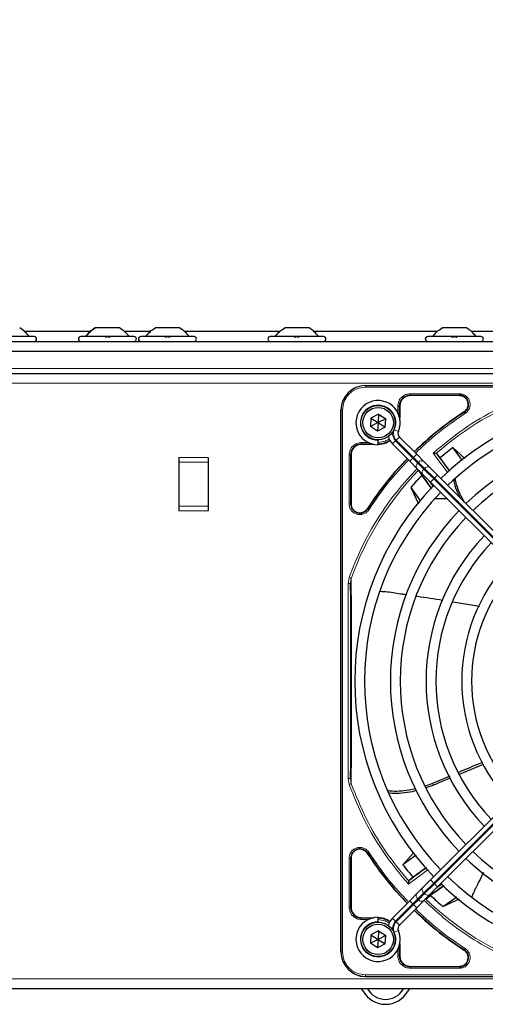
# Model space of a CAD drawing. Header units: millimetres. Extents: x 5 to 418, y 2 to 292.
# Tile 55 of 90: x 108 to 123, y 228 to 261. Entities that reach past the tile are written whole.
import ezdxf

# ---------------------------------------------------------------- set-up
doc = ezdxf.new("R2010")
doc.units = ezdxf.units.MM
doc.layers.add('SLD-0', color=7, linetype='Continuous')
doc.styles.add('SLDTEXTSTYLE0', font='TXT', dxfattribs={"width": 0.605})
doc.dimstyles.new('SLDDIMSTYLE0', dxfattribs={"dimtxt": 3.5, "dimasz": 3.302, "dimexe": 0, "dimexo": 0.0625, "dimgap": 0.875, "dimtad": 1, "dimdec": 1, "dimlfac": 6, "dimrnd": 1e-09, "dimzin": 12, "dimdsep": 46, "dimtxsty": 'SLDTEXTSTYLE0', "dimsah": 1, "dimcen": 0.09, "dimadec": 0, "dimazin": 3, "dimtfac": 1, "dimtofl": 0, "dimtmove": 0, "dimatfit": 3, "dimfxl": 1, "dimfrac": 2, "dimtolj": 1, "dimtzin": 12, "dimarcsym": 0})

# ---------------------------------------------------------------- blocks, each defined once
blk = doc.blocks.new('_D')
at = {"layer": 'SLD-0'}
for p, q in [((57.455, 248.17), (57.455, 271.307)), ((141.205, 248.17), (141.205, 271.307)), ((57.455, 270.307), (141.205, 270.307))]:
    blk.add_line(p, q, dxfattribs=at)
for points in [[(57.455, 270.307), (60.757, 269.799), (60.757, 270.815)], [(141.205, 270.307), (137.903, 270.815), (137.903, 269.799)]]:
    blk.add_solid(points, dxfattribs=at)
at = {"layer": 'SLD-0', "insert": (93.314, 274.819), "char_height": 3.5, "attachment_point": 1, "style": 'SLDTEXTSTYLE0'}
blk.add_mtext('502,5', dxfattribs=at)

msp = doc.modelspace()

# ---------------------------------------------------------------- linework, layer by layer
at = {"color": 7, "linetype": 'Continuous', "lineweight": 25}
for p, q in [((110.9922, 250.5154), (110.1672, 250.5154)), ((113.0255, 250.5154), (112.2005, 250.5154)), ((117.4089, 250.5154), (116.5839, 250.5154)), ((122.7422, 250.5154), (121.9172, 250.5154)), ((108.0964, 250.2237), (106.2964, 250.2237)), ((109.9935, 250.3904), (107.7826, 250.3904)), ((111.4797, 250.2237), (109.6797, 250.2237)), ((112.0268, 250.3904), (111.1659, 250.3904)), ((113.513, 250.2237), (111.713, 250.2237)), ((116.4101, 250.3904), (113.1992, 250.3904)), ((117.8964, 250.2237), (116.0964, 250.2237)), ((121.7435, 250.3904), (117.5826, 250.3904)), ((123.2297, 250.2237), (121.4297, 250.2237)), ((132.4935, 250.3904), (122.9159, 250.3904)), ((58.4964, 250.0571), (140.163, 250.0571)), ((58.913, 249.7237), (139.7464, 249.7237)), ((59.663, 248.9737), (138.9964, 248.9737)), ((119.3214, 248.5654), (137.6714, 248.5654)), ((122.4984, 248.2229), (120.838, 248.2229)), ((120.4805, 247.8654), (120.4805, 247.4605)), ((118.488, 229.3821), (118.488, 247.7321)), ((119.5042, 247.4642), (119.4892, 247.1759)), ((119.7613, 247.5953), (119.5042, 247.4642)), ((119.5042, 247.4642), (119.7464, 247.3071)), ((119.7613, 247.5953), (119.7464, 247.3071)), ((119.7613, 247.5953), (120.0035, 247.4382)), ((119.7464, 247.3071), (119.4892, 247.1759)), ((119.7314, 247.0188), (119.4892, 247.1759)), ((119.7464, 247.3071), (119.7314, 247.0188)), ((119.9885, 247.15), (119.7314, 247.0188)), ((120.0035, 247.4382), (119.7464, 247.3071)), ((119.7464, 247.3071), (119.9885, 247.15)), ((119.9885, 247.15), (120.0035, 247.4382)), ((121.0532, 246.2359), (120.468, 246.8211)), ((119.5929, 246.5729), (119.188, 246.5729)), ((119.7464, 246.7237), (119.7464, 246.7071)), ((119.7464, 246.5571), (119.7464, 246.7071)), ((120.2323, 246.5854), (120.8175, 246.0002)), ((122.2741, 246.4703), (121.8508, 246.1183)), ((122.6883, 246.0896), (122.2741, 246.4703)), ((122.6022, 246.0225), (122.2741, 246.4703)), ((112.9964, 246.1237), (112.9964, 245.9737)), ((113.9964, 246.1237), (113.9964, 245.9737)), ((118.8305, 246.2154), (118.8305, 244.555)), ((121.2949, 245.9942), (121.0532, 246.2359)), ((121.732, 246.2617), (121.7177, 246.2684)), ((121.8508, 246.1183), (121.732, 246.2617)), ((122.1792, 245.6681), (121.8508, 246.1183)), ((112.9964, 245.9737), (112.9964, 244.4737)), ((113.9964, 245.9737), (113.9964, 244.4737)), ((120.8175, 246.0002), (121.0592, 245.7585)), ((121.5003, 245.7888), (121.2949, 245.9942)), ((121.7586, 245.5305), (121.5003, 245.7888)), ((121.0592, 245.7585), (121.2646, 245.5531)), ((121.1239, 245.682), (121.2323, 245.5263)), ((121.5618, 245.0675), (121.2323, 245.5263)), ((121.2646, 245.5531), (121.5229, 245.2948)), ((127.4106, 239.8785), (121.7586, 245.5305)), ((120.8555, 245.1109), (121.1139, 244.5548)), ((120.8555, 245.1109), (121.1861, 244.6426)), ((121.5229, 245.2948), (127.1749, 239.6428)), ((112.9964, 244.4737), (112.9964, 244.3237)), ((113.9964, 244.4737), (113.9964, 244.3237)), ((122.094, 244.7237), (121.6578, 244.7237)), ((122.2876, 241.2409), (123.1802, 241.0871)), ((127.1749, 237.4713), (121.5229, 231.8193)), ((121.7586, 231.5836), (127.4106, 237.2356)), ((122.5024, 235.403), (123.3166, 235.7402)), ((122.1721, 235.3345), (121.5888, 235.0869)), ((121.5888, 235.0869), (121.3438, 235.0006)), ((121.3754, 234.9463), (121.608, 235.0294)), ((118.8305, 232.5591), (118.8305, 230.8987)), ((120.9609, 232.7458), (120.5831, 232.3348)), ((121.0309, 232.6629), (120.5831, 232.3348)), ((121.3853, 232.2399), (120.9351, 231.9115)), ((120.7917, 231.7927), (120.785, 231.7784)), ((120.9351, 231.9115), (120.7917, 231.7927)), ((121.5229, 231.8193), (121.2646, 231.561)), ((121.2646, 231.561), (121.0592, 231.3556)), ((121.5003, 231.3253), (121.7586, 231.5836)), ((121.9859, 231.6225), (121.5271, 231.293)), ((120.8175, 231.1139), (120.2323, 230.5287)), ((121.0592, 231.3556), (120.8175, 231.1139)), ((121.0532, 230.8782), (121.2949, 231.1199)), ((121.2949, 231.1199), (121.5003, 231.3253)), ((121.3714, 231.1846), (121.5271, 231.293)), ((121.9425, 230.9162), (122.4108, 231.2468)), ((121.9425, 230.9162), (122.4986, 231.1746)), ((120.468, 230.293), (121.0532, 230.8782)), ((119.188, 230.5412), (119.5929, 230.5412)), ((119.7464, 230.4071), (119.7464, 230.5571)), ((119.7464, 230.4071), (119.7464, 230.3904)), ((119.5042, 229.9642), (119.4892, 229.6759)), ((119.7464, 229.8071), (119.4892, 229.6759)), ((119.7613, 230.0953), (119.5042, 229.9642)), ((119.5042, 229.9642), (119.7464, 229.8071)), ((119.7464, 229.8071), (119.7314, 229.5188)), ((119.7613, 230.0953), (119.7464, 229.8071)), ((120.0035, 229.9382), (119.7464, 229.8071)), ((119.7464, 229.8071), (119.9885, 229.65)), ((119.7613, 230.0953), (120.0035, 229.9382)), ((119.9885, 229.65), (120.0035, 229.9382)), ((119.7314, 229.5188), (119.4892, 229.6759)), ((119.9885, 229.65), (119.7314, 229.5188)), ((120.4805, 229.6536), (120.4805, 229.2487)), ((120.838, 228.8912), (122.4984, 228.8912)), ((119.3214, 228.5487), (137.6714, 228.5487)), ((59.663, 228.1404), (138.9964, 228.1404))]:
    msp.add_line(p, q, dxfattribs=at)
at = {"color": 7, "linetype": 'Continuous', "lineweight": 18}
for p, q in [((139.0797, 249.1404), (59.5797, 249.1404)), ((59.663, 248.6404), (138.9964, 248.6404)), ((119.3214, 248.56), (119.3214, 248.5654)), ((137.6714, 248.56), (119.3214, 248.56)), ((119.3214, 248.5102), (119.3214, 248.56)), ((137.6714, 248.5102), (119.3214, 248.5102)), ((120.838, 248.2379), (122.4984, 248.2379)), ((120.838, 248.2229), (120.838, 248.2379)), ((120.8381, 248.2878), (122.4983, 248.2878)), ((122.4984, 248.2229), (122.4984, 248.2379)), ((120.4156, 247.6456), (120.4156, 247.8653)), ((120.4655, 247.5199), (120.4655, 247.8654)), ((120.4805, 247.8654), (120.4655, 247.8654)), ((118.488, 247.7321), (118.4934, 247.7321)), ((118.4934, 247.7321), (118.4934, 229.3821)), ((118.5432, 247.7321), (118.4934, 247.7321)), ((118.5432, 247.7321), (118.5432, 229.3821)), ((122.6678, 247.6591), (122.6597, 247.6718)), ((120.2959, 247.0661), (120.4332, 247.0059)), ((120.3619, 246.715), (120.468, 246.8211)), ((119.188, 246.5879), (119.5335, 246.5879)), ((119.188, 246.5729), (119.188, 246.5879)), ((119.1881, 246.6378), (119.4078, 246.6378)), ((120.2323, 246.5854), (120.3384, 246.6915)), ((120.9236, 246.1062), (120.3384, 246.6915)), ((120.3619, 246.715), (120.9472, 246.1298)), ((113.9964, 246.1237), (112.9964, 246.1237)), ((118.7656, 244.5551), (118.7656, 246.2153)), ((118.8155, 244.555), (118.8155, 246.2154)), ((118.8305, 246.2154), (118.8155, 246.2154)), ((120.9472, 246.1298), (120.9236, 246.1062)), ((120.9472, 246.1298), (121.0532, 246.2359)), ((120.9472, 246.1298), (121.1138, 245.9631)), ((122.1113, 245.6071), (121.6138, 246.2781)), ((113.9964, 245.9737), (112.9964, 245.9737)), ((120.8175, 246.0002), (120.9236, 246.1062)), ((121.0903, 245.9396), (120.9236, 246.1062)), ((121.0903, 245.9396), (121.1138, 245.9631)), ((121.2957, 245.7342), (121.0903, 245.9396)), ((121.1138, 245.9631), (121.3192, 245.7578)), ((121.3192, 245.7578), (121.2957, 245.7342)), ((121.629, 245.4009), (121.2957, 245.7342)), ((121.3192, 245.7578), (121.6526, 245.4244)), ((121.6526, 245.4244), (121.7586, 245.5305)), ((121.4674, 245.3503), (121.6255, 245.1347)), ((121.5229, 245.2948), (121.629, 245.4009)), ((121.629, 245.4009), (121.6526, 245.4244)), ((127.2809, 239.7489), (121.629, 245.4009)), ((121.6526, 245.4244), (127.3045, 239.7725)), ((113.9964, 244.4737), (112.9964, 244.4737)), ((118.8155, 244.555), (118.8305, 244.555)), ((112.9964, 244.3237), (113.9964, 244.3237)), ((119.3817, 244.3937), (119.3943, 244.3856)), ((118.7311, 241.8581), (118.7643, 242.0601)), ((118.7311, 235.256), (118.7311, 241.8581)), ((118.8144, 241.8581), (118.836, 242.0344)), ((118.8145, 235.256), (118.8145, 241.8581)), ((121.629, 231.7133), (127.2809, 237.3652)), ((127.3045, 237.3416), (121.6526, 231.6897)), ((118.7643, 235.0539), (118.7311, 235.256)), ((118.836, 235.0796), (118.8144, 235.256)), ((121.5888, 235.0869), (121.608, 235.0294)), ((118.7656, 230.8988), (118.7656, 232.559)), ((118.8155, 230.8987), (118.8155, 232.5591)), ((118.8305, 232.5591), (118.8155, 232.5591)), ((119.3943, 232.7285), (119.3817, 232.7204)), ((121.4463, 232.172), (120.7753, 231.6745)), ((121.5229, 231.8193), (121.629, 231.7133)), ((121.2957, 231.3799), (121.629, 231.7133)), ((121.6526, 231.6897), (121.3192, 231.3564)), ((121.6526, 231.6897), (121.629, 231.7133)), ((121.6526, 231.6897), (121.7586, 231.5836)), ((121.7031, 231.5281), (121.9188, 231.6862)), ((120.8175, 231.1139), (120.9236, 231.0079)), ((120.9236, 231.0079), (121.0903, 231.1745)), ((121.1138, 231.151), (120.9472, 230.9843)), ((121.0903, 231.1745), (121.2957, 231.3799)), ((121.1138, 231.151), (121.0903, 231.1745)), ((121.3192, 231.3564), (121.1138, 231.151)), ((121.2957, 231.3799), (121.3192, 231.3564)), ((118.8305, 230.8987), (118.8155, 230.8987)), ((120.3384, 230.4226), (120.9236, 231.0079)), ((120.9472, 230.9843), (120.3619, 230.3991)), ((120.9236, 231.0079), (120.9472, 230.9843)), ((120.9472, 230.9843), (121.0532, 230.8782)), ((119.188, 230.5412), (119.188, 230.5262)), ((119.5335, 230.5262), (119.188, 230.5262)), ((119.4078, 230.4763), (119.1881, 230.4763)), ((120.2323, 230.5287), (120.3384, 230.4226)), ((120.2959, 230.048), (120.4332, 230.1082)), ((120.3619, 230.3991), (120.468, 230.293)), ((120.4156, 229.2488), (120.4156, 229.4984)), ((120.4655, 229.2487), (120.4655, 229.5942)), ((122.6597, 229.4424), (122.6678, 229.455)), ((118.4934, 229.3821), (118.488, 229.3821)), ((118.5432, 229.3821), (118.4934, 229.3821)), ((120.4655, 229.2487), (120.4805, 229.2487)), ((120.838, 228.8912), (120.838, 228.8762)), ((122.4984, 228.8762), (120.838, 228.8762)), ((122.4983, 228.8263), (120.8381, 228.8263)), ((122.4984, 228.8912), (122.4984, 228.8762)), ((59.663, 228.4737), (138.9964, 228.4737)), ((119.3214, 228.6039), (137.6714, 228.6039)), ((119.3214, 228.6039), (119.3214, 228.5541)), ((119.3214, 228.5541), (137.6714, 228.5541)), ((119.3214, 228.5541), (119.3214, 228.5487))]:
    msp.add_line(p, q, dxfattribs=at)
at = {"color": 7, "linetype": 'Continuous', "lineweight": 25}
for centre, radius in [((119.7464, 247.3071), 0.5833), ((119.7464, 247.3071), 0.5167), ((119.7464, 229.8071), 0.5833), ((119.7464, 229.8071), 0.5167)]:
    msp.add_circle(centre, radius, dxfattribs=at)
for centre, radius, start, end in [((108.0964, 250.1404), 0.0833, 270, 90), ((109.6797, 250.1404), 0.0833, 90, 270), ((111.4797, 250.1404), 0.0833, 270, 90), ((111.713, 250.1404), 0.0833, 90, 270), ((113.513, 250.1404), 0.0833, 270, 90), ((116.0964, 250.1404), 0.0833, 90, 270), ((117.8964, 250.1404), 0.0833, 270, 90), ((121.4297, 250.1404), 0.0833, 90, 270), ((123.2297, 250.1404), 0.0833, 270, 90), ((119.3214, 247.7321), 0.8333, 90, 180), ((120.838, 247.8654), 0.3725, 90, 180), ((122.4984, 247.9237), 0.3142, 302.63367, 90), ((119.7464, 247.3071), 0.75, 336.32369, 270), ((128.4964, 238.5571), 9.5417, 46.00085, 133.99915), ((128.4964, 238.5571), 10.8083, 122.63367, 134.11645), ((128.4964, 238.5571), 9.2083, 90, 133.96292), ((120.5859, 246.9389), 0.5, 191.42049, 225), ((120.5859, 246.9389), 0.1667, 156.32369, 225), ((128.4964, 238.5571), 8.3333, 46.14599, 133.85401), ((119.188, 246.2154), 0.3725, 90, 180), ((119.738, 247.3154), 0.7275, 270, 303.67329), ((128.4964, 238.5571), 8, 90, 133.80625), ((108.5383, 236.0628), 16.676, 35.2521, 37.70462), ((128.4964, 238.5571), 10.8083, 135.88355, 147.36633), ((128.4964, 238.5571), 10.0666, 136.18656, 139.37912), ((108.5383, 236.0628), 15.8406, 34.77699, 37.39093), ((128.4964, 238.5571), 9.5417, 136.00085, 223.99915), ((128.4964, 238.5571), 9.2083, 136.03708, 223.96292), ((119.1297, 244.555), 0.3142, 180, 327.36633), ((128.4964, 238.5571), 8.3333, 136.14599, 223.85401), ((128.4964, 238.5571), 8, 136.19375, 223.80625), ((128.4964, 238.5571), 7.125, 136.34037, 223.65963), ((128.4964, 238.5571), 6.7917, 136.40617, 223.59383), ((128.4964, 238.5571), 5.9167, 136.63975, 223.38582), ((128.4964, 238.5571), 5.5833, 136.71058, 223.28942), ((119.1297, 232.5591), 0.3142, 32.63367, 180), ((128.4964, 238.5571), 8, 226.19375, 313.80625), ((128.4964, 238.5571), 10.8083, 212.63367, 224.11645), ((128.4964, 238.5571), 8.3333, 226.14599, 270), ((128.4964, 238.5571), 10.0666, 218.17818, 221.31225), ((130.9906, 218.599), 16.676, 125.2521, 127.70462), ((128.4964, 238.5571), 9.2083, 226.03708, 313.96292), ((130.9906, 218.599), 15.8406, 124.77699, 127.39093), ((128.4964, 238.5571), 9.5417, 226.00085, 270), ((128.4964, 238.5571), 10.0666, 226.18656, 229.37912), ((119.188, 230.8987), 0.3725, 180, 270), ((128.4964, 238.5571), 10.8083, 225.88355, 237.36633), ((119.7464, 229.8071), 0.75, 90, 23.67631), ((119.738, 229.7987), 0.7275, 56.32672, 90), ((120.5859, 230.1752), 0.5, 135, 168.57951), ((120.5859, 230.1752), 0.1667, 135, 203.67631), ((122.4984, 229.1904), 0.3142, 270, 57.36633), ((119.3214, 229.3821), 0.8333, 180, 270), ((120.838, 229.2487), 0.3725, 180, 270), ((119.0964, 227.9737), 0.1667, 28.69866, 90), ((119.0964, 227.9737), 0.3333, 28.69866, 30), ((119.9964, 228.4664), 0.6927, 208.69866, 331.30134), ((120.8964, 227.9737), 0.3333, 150, 151.30134), ((120.8964, 227.9737), 0.1667, 90, 151.30134), ((119.9964, 228.4664), 0.8594, 208.69866, 331.30134)]:
    msp.add_arc(centre, radius, start, end, dxfattribs=at)
at = {"color": 7, "linetype": 'Continuous', "lineweight": 18}
for centre, radius, start, end in [((119.3214, 247.7321), 0.828, 90, 180), ((128.4964, 238.5571), 10.2672, 109.79676, 131.31692), ((119.7464, 247.3071), 0.6, 336.32369, 270), ((120.5859, 246.9389), 0.35, 170.36291, 225), ((120.5859, 246.9389), 0.3167, 156.32369, 225), ((121.1708, 245.8326), 0.1339, 126.95053, 213.57825), ((121.2209, 245.8826), 0.1339, 56.42175, 143.04947), ((121.4262, 245.6773), 0.1339, 56.42175, 143.04947), ((128.4964, 238.5571), 10.2672, 135.92524, 160.20345), ((121.3761, 245.6272), 0.1339, 126.95053, 213.57825), ((121.3761, 231.4869), 0.1339, 146.42175, 233.04947), ((121.1708, 231.2816), 0.1339, 146.42175, 233.04947), ((121.2209, 231.2315), 0.1339, 216.95053, 303.57825), ((121.4262, 231.4368), 0.1339, 216.95053, 303.57825), ((128.4964, 238.5571), 10.2672, 225.92524, 250.30502), ((119.7464, 229.8071), 0.6, 90, 23.67631), ((120.5859, 230.1752), 0.35, 135, 189.63708), ((120.5859, 230.1752), 0.3167, 135, 203.67631), ((119.3214, 229.3821), 0.828, 180, 270)]:
    msp.add_arc(centre, radius, start, end, dxfattribs=at)
at = {"color": 7, "linetype": 'Continuous', "lineweight": 25}
for points in [[(107.9297, 250.2237), (107.8846, 250.2815), (107.7943, 250.3971), (107.6707, 250.476), (107.6089, 250.5154)], [(109.8464, 250.2237), (109.8915, 250.2815), (109.9817, 250.3971), (110.1054, 250.476), (110.1672, 250.5154)], [(111.313, 250.2237), (111.2679, 250.2815), (111.1777, 250.3971), (111.054, 250.476), (110.9922, 250.5154)], [(111.8797, 250.2237), (111.9248, 250.2815), (112.015, 250.3971), (112.1387, 250.476), (112.2005, 250.5154)], [(113.3464, 250.2237), (113.3012, 250.2815), (113.211, 250.3971), (113.0874, 250.476), (113.0255, 250.5154)], [(116.263, 250.2237), (116.3081, 250.2815), (116.3984, 250.3971), (116.522, 250.476), (116.5839, 250.5154)], [(117.7297, 250.2237), (117.6846, 250.2815), (117.5943, 250.3971), (117.4707, 250.476), (117.4089, 250.5154)], [(121.5964, 250.2237), (121.6415, 250.2815), (121.7317, 250.3971), (121.8554, 250.476), (121.9172, 250.5154)], [(123.063, 250.2237), (123.0179, 250.2815), (122.9277, 250.3971), (122.804, 250.476), (122.7422, 250.5154)], [(120.838, 248.2229), (120.7912, 248.2175), (120.6975, 248.2068), (120.5793, 248.1241), (120.4966, 248.0059), (120.4859, 247.9122), (120.4805, 247.8654)], [(122.7976, 247.9237), (122.7931, 247.9629), (122.7841, 248.0413), (122.7149, 248.1402), (122.616, 248.2094), (122.5376, 248.2184), (122.4984, 248.2229)], [(122.6597, 247.6718), (122.6798, 247.6867), (122.7199, 247.7167), (122.7633, 247.7788), (122.7922, 247.8488), (122.7958, 247.8987), (122.7976, 247.9237)], [(119.188, 246.5729), (119.1412, 246.5675), (119.0475, 246.5568), (118.9293, 246.4741), (118.8466, 246.3559), (118.8359, 246.2622), (118.8305, 246.2154)], [(118.8305, 244.555), (118.8335, 244.523), (118.8395, 244.4589), (118.8865, 244.3725), (118.9561, 244.3049), (119.0442, 244.2629), (119.1409, 244.2508), (119.2361, 244.2702), (119.3222, 244.3176), (119.3618, 244.3683), (119.3817, 244.3937)], [(119.3817, 232.7204), (119.3618, 232.7458), (119.3222, 232.7966), (119.2361, 232.8439), (119.1409, 232.8633), (119.0442, 232.8512), (118.9561, 232.8092), (118.8865, 232.7416), (118.8395, 232.6552), (118.8335, 232.5911), (118.8305, 232.5591)], [(118.8305, 230.8987), (118.8359, 230.8519), (118.8466, 230.7582), (118.9293, 230.64), (119.0475, 230.5573), (119.1412, 230.5466), (119.188, 230.5412)], [(122.7976, 229.1904), (122.7958, 229.2154), (122.7922, 229.2653), (122.7633, 229.3353), (122.7199, 229.3974), (122.6798, 229.4274), (122.6597, 229.4424)], [(120.4805, 229.2487), (120.4859, 229.2019), (120.4966, 229.1082), (120.5793, 228.99), (120.6975, 228.9073), (120.7912, 228.8966), (120.838, 228.8912)], [(122.4984, 228.8912), (122.5376, 228.8957), (122.616, 228.9047), (122.7149, 228.9739), (122.7841, 229.0728), (122.7931, 229.1512), (122.7976, 229.1904)]]:
    msp.add_open_spline(points, degree=3, dxfattribs=at)
for points, knots in [([(110.1672, 250.5154), (110.1054, 250.476), (109.9817, 250.3971), (109.8915, 250.2815), (109.8464, 250.2237)], [0, 0, 0, 0, 0.5, 1, 1, 1, 1]), ([(111.313, 250.2237), (111.2679, 250.2815), (111.1777, 250.3971), (111.054, 250.476), (110.9922, 250.5154)], [0, 0, 0, 0, 0.5, 1, 1, 1, 1]), ([(110.5067, 250.1952), (110.5092, 250.1991), (110.5142, 250.2069), (110.5308, 250.2161), (110.5532, 250.2222), (110.5795, 250.2245), (110.6059, 250.2223), (110.6284, 250.2162), (110.6451, 250.2069), (110.6502, 250.1991), (110.6527, 250.1952)], [0, 0, 0, 0, 0.1252217, 0.2494831, 0.3743256, 0.4990628, 0.6238964, 0.749388, 0.8744406, 1, 1, 1, 1]), ([(112.54, 250.1952), (112.5425, 250.1991), (112.5475, 250.2069), (112.5642, 250.2161), (112.5865, 250.2222), (112.6128, 250.2245), (112.6392, 250.2223), (112.6617, 250.2162), (112.6785, 250.2069), (112.6835, 250.1991), (112.686, 250.1952)], [0, 0, 0, 0, 0.1252217, 0.2494831, 0.3743256, 0.4990628, 0.6238964, 0.749388, 0.8744406, 1, 1, 1, 1]), ([(116.9234, 250.1952), (116.9259, 250.1991), (116.9309, 250.2069), (116.9475, 250.2161), (116.9698, 250.2222), (116.9962, 250.2245), (117.0226, 250.2223), (117.0451, 250.2162), (117.0618, 250.2069), (117.0668, 250.1991), (117.0693, 250.1952)], [0, 0, 0, 0, 0.1252217, 0.2494831, 0.3743256, 0.4990628, 0.6238964, 0.749388, 0.8744406, 1, 1, 1, 1]), ([(122.2567, 250.1952), (122.2592, 250.1991), (122.2642, 250.2069), (122.2808, 250.2161), (122.3032, 250.2222), (122.3295, 250.2245), (122.3559, 250.2223), (122.3784, 250.2162), (122.3951, 250.2069), (122.4002, 250.1991), (122.4027, 250.1952)], [0, 0, 0, 0, 0.1252217, 0.2494831, 0.3743256, 0.4990628, 0.6238964, 0.749388, 0.8744406, 1, 1, 1, 1]), ([(122.6597, 247.6718), (122.3367, 247.4533), (121.7369, 247.0477), (121.2103, 246.551), (120.9673, 246.3218)], [0, 0, 0, 0, 0.53849412, 1, 1, 1, 1]), ([(119.738, 246.5729), (119.8375, 246.5803), (119.9886, 246.5915), (120.1069, 246.6821), (120.1474, 246.7131)], [0, 0, 0, 0, 0.65792009, 1, 1, 1, 1]), ([(121.6138, 246.2781), (121.6272, 246.2768), (121.6497, 246.2746), (121.6795, 246.2722), (121.7022, 246.2699), (121.7128, 246.2689), (121.7177, 246.2684)], [0, 0, 0, 0, 0.3361266, 0.5608644, 0.7960602, 1, 1, 1, 1]), ([(120.7316, 246.0861), (120.5024, 245.8431), (120.0057, 245.3165), (119.6001, 244.7167), (119.3817, 244.3937)], [0, 0, 0, 0, 0.46150588, 1, 1, 1, 1]), ([(122.3103, 245.3552), (122.314, 245.3253), (122.3313, 245.1869), (122.4116, 244.9867), (122.4949, 244.8228), (122.5244, 244.7647)], [0, 0, 0, 0, 0.15064955, 0.69924011, 1, 1, 1, 1]), ([(122.673, 244.6161), (122.6484, 244.6566), (122.5651, 244.794), (122.461, 245.0403), (122.3795, 245.2664), (122.3648, 245.3893), (122.3626, 245.408)], [0, 0, 0, 0, 0.1608303, 0.546469, 0.9312223, 1, 1, 1, 1]), ([(118.8145, 235.256), (118.8169, 235.4496), (118.8216, 235.8162), (118.8273, 236.3786), (118.8313, 236.8763), (118.834, 237.3349), (118.8365, 237.9091), (118.8376, 238.5677), (118.8362, 239.255), (118.834, 239.8085), (118.8301, 240.4122), (118.8239, 241.1091), (118.8177, 241.5971), (118.8145, 241.8581)], [0, 0, 0, 0, 0.0997395, 0.1888341, 0.2689825, 0.3274726, 0.3897121, 0.5145235, 0.5996364, 0.6761984, 0.7501396, 0.8664184, 1, 1, 1, 1]), ([(119.8297, 241.5977), (119.9076, 241.5924), (120.1571, 241.5753), (120.444, 241.5232), (120.6549, 241.4923), (120.6958, 241.4863)], [0, 0, 0, 0, 0.2677132, 0.8581232, 1, 1, 1, 1]), ([(121.055, 241.4329), (121.0646, 241.4315), (121.3583, 241.3878), (121.6515, 241.3411), (121.9352, 241.2959)], [0, 0, 0, 0, 0.0325434, 1, 1, 1, 1]), ([(123.281, 235.7979), (123.0513, 235.7039), (122.7797, 235.5928), (122.5097, 235.4779), (122.4681, 235.4602)], [0, 0, 0, 0, 0.845838, 1, 1, 1, 1]), ([(121.608, 235.0294), (121.7298, 235.0812), (121.9265, 235.1649), (122.1242, 235.2464), (122.1995, 235.2775)], [0, 0, 0, 0, 0.6190746, 1, 1, 1, 1]), ([(121.0188, 234.9096), (120.9445, 234.8918), (120.76, 234.8475), (120.4655, 234.8197), (120.2208, 234.8131), (120.0949, 234.8383), (120.0718, 234.8429)], [0, 0, 0, 0, 0.2326727, 0.5781017, 0.9227396, 1, 1, 1, 1]), ([(120.1075, 234.7766), (120.1411, 234.77), (120.2821, 234.7423), (120.555, 234.7653), (120.8346, 234.7988), (120.9975, 234.8406), (121.0426, 234.8522)], [0, 0, 0, 0, 0.1160313, 0.4865394, 0.8577783, 1, 1, 1, 1]), ([(119.3817, 232.7204), (119.6001, 232.3974), (120.0057, 231.7976), (120.5024, 231.271), (120.7316, 231.028)], [0, 0, 0, 0, 0.5384941, 1, 1, 1, 1]), ([(120.785, 231.7784), (120.7845, 231.7735), (120.7835, 231.7629), (120.7815, 231.7401), (120.7784, 231.7103), (120.7765, 231.6878), (120.7753, 231.6745)], [0, 0, 0, 0, 0.2042629, 0.4391303, 0.6662593, 1, 1, 1, 1]), ([(123.3134, 232.0689), (123.2632, 231.9662), (123.1517, 231.7376), (123.0056, 231.4716), (122.9377, 231.2954), (122.9203, 231.2502)], [0, 0, 0, 0, 0.3774916, 0.8401793, 1, 1, 1, 1]), ([(120.9673, 230.7923), (121.2103, 230.5631), (121.7369, 230.0664), (122.3367, 229.6608), (122.6597, 229.4424)], [0, 0, 0, 0, 0.4615059, 1, 1, 1, 1]), ([(120.1476, 230.4008), (120.1071, 230.4319), (119.9887, 230.5225), (119.8375, 230.5338), (119.738, 230.5412)], [0, 0, 0, 0, 0.34246713, 1, 1, 1, 1])]:
    msp.add_open_spline(points, degree=3, knots=knots, dxfattribs=at)
at = {"color": 7, "linetype": 'Continuous', "lineweight": 18}
for points, knots in [([(119.3214, 248.5102), (119.2235, 248.4998), (119.0729, 248.4839), (118.8917, 248.3868), (118.767, 248.2864), (118.6666, 248.1617), (118.5696, 247.9805), (118.5536, 247.8299), (118.5432, 247.7321)], [0, 0, 0, 0, 0.23945684, 0.36836066, 0.5, 0.63163934, 0.76054316, 1, 1, 1, 1]), ([(120.4156, 247.8653), (120.4219, 247.9206), (120.4346, 248.0314), (120.5323, 248.1711), (120.6719, 248.2688), (120.7827, 248.2815), (120.8381, 248.2878)], [0, 0, 0, 0, 0.2499998, 0.4999995, 0.7499998, 1, 1, 1, 1]), ([(120.8381, 248.2878), (120.838, 248.2815), (120.838, 248.2688), (120.838, 248.2527), (120.838, 248.241), (120.838, 248.2389), (120.838, 248.2379)], [0, 0, 0, 0, 0.2499974, 0.4999983, 0.7499991, 1, 1, 1, 1]), ([(121.6138, 246.2781), (121.9528, 246.5578), (122.6313, 247.1177), (123.7701, 247.7954), (124.5858, 248.1246), (124.9934, 248.2891)], [0, 0, 0, 0, 0.3332143, 0.6667754, 1, 1, 1, 1]), ([(122.4983, 248.2878), (122.5363, 248.2844), (122.6143, 248.2772), (122.7207, 248.22), (122.8034, 248.134), (122.8535, 248.0277), (122.8687, 247.9111), (122.8454, 247.7941), (122.7867, 247.6885), (122.7248, 247.6405), (122.6947, 247.6171)], [0, 0, 0, 0, 0.1217125, 0.2499998, 0.3782872, 0.4999997, 0.6217122, 0.7499998, 0.8782874, 1, 1, 1, 1]), ([(122.6947, 247.6171), (122.3745, 247.4006), (121.7786, 246.9977), (121.2554, 246.5042), (121.0133, 246.2759)], [0, 0, 0, 0, 0.5371744, 1, 1, 1, 1]), ([(122.6947, 247.6171), (122.6913, 247.6224), (122.6844, 247.6331), (122.6757, 247.6467), (122.6694, 247.6565), (122.6683, 247.6583), (122.6678, 247.6591)], [0, 0, 0, 0, 0.24999109, 0.49999406, 0.74999703, 1, 1, 1, 1]), ([(118.7656, 246.2153), (118.7719, 246.2707), (118.7846, 246.3814), (118.8823, 246.5211), (119.022, 246.6188), (119.1327, 246.6315), (119.1881, 246.6378)], [0, 0, 0, 0, 0.2499997, 0.4999995, 0.7499997, 1, 1, 1, 1]), ([(119.7381, 246.6378), (119.8225, 246.6478), (119.9524, 246.6632), (120.0779, 246.7226), (120.1172, 246.7551), (120.1214, 246.7585)], [0, 0, 0, 0, 0.6241676, 0.9601677, 1, 1, 1, 1]), ([(120.7775, 246.0402), (120.5492, 245.798), (120.0557, 245.2749), (119.6528, 244.6789), (119.4364, 244.3587)], [0, 0, 0, 0, 0.4628256, 1, 1, 1, 1]), ([(121.0732, 245.7541), (120.8393, 245.501), (120.3515, 244.9733), (119.7274, 244.0747), (119.1749, 243.0993), (118.9009, 242.4058), (118.7643, 242.0601)], [0, 0, 0, 0, 0.2353986, 0.4907622, 0.7461259, 1, 1, 1, 1]), ([(119.4364, 244.3587), (119.413, 244.3286), (119.3649, 244.2668), (119.2593, 244.2081), (119.1423, 244.1848), (119.0257, 244.1999), (118.9194, 244.25), (118.8334, 244.3327), (118.7762, 244.4391), (118.769, 244.5171), (118.7656, 244.5551)], [0, 0, 0, 0, 0.1217126, 0.25, 0.3782874, 0.5, 0.6217126, 0.75, 0.8782874, 1, 1, 1, 1]), ([(118.8155, 244.555), (118.8145, 244.555), (118.8124, 244.5551), (118.8007, 244.5551), (118.7846, 244.5551), (118.7719, 244.5551), (118.7656, 244.5551)], [0, 0, 0, 0, 0.250002, 0.500004, 0.750006, 1, 1, 1, 1]), ([(119.4364, 244.3587), (119.431, 244.3622), (119.4203, 244.369), (119.4067, 244.3777), (119.3969, 244.384), (119.3951, 244.3851), (119.3943, 244.3856)], [0, 0, 0, 0, 0.25000001, 0.50000001, 0.75000001, 1, 1, 1, 1]), ([(118.836, 235.0796), (118.8378, 235.295), (118.8412, 235.696), (118.8451, 236.3029), (118.8492, 236.9547), (118.8501, 237.7173), (118.8524, 238.5154), (118.8507, 239.2165), (118.8497, 239.7819), (118.8481, 240.3214), (118.8449, 240.8667), (118.8408, 241.4478), (118.8376, 241.8308), (118.836, 242.0344)], [0, 0, 0, 0, 0.1054719, 0.1963571, 0.2752888, 0.387443, 0.5077236, 0.5879672, 0.6632165, 0.7350379, 0.8122986, 0.9002709, 1, 1, 1, 1]), ([(118.836, 235.0796), (118.8324, 235.0783), (118.8251, 235.0757), (118.8076, 235.0694), (118.787, 235.062), (118.7719, 235.0566), (118.7643, 235.0539)], [0, 0, 0, 0, 0.25, 0.5, 0.75, 1, 1, 1, 1]), ([(118.7643, 235.0539), (118.9289, 234.6463), (119.2581, 233.8307), (119.9357, 232.6919), (120.4956, 232.0135), (120.7753, 231.6745)], [0, 0, 0, 0, 0.33322457, 0.66678571, 1, 1, 1, 1]), ([(120.785, 231.7784), (120.5143, 232.1107), (119.973, 232.7752), (119.3165, 233.8871), (118.9962, 234.6821), (118.836, 235.0796)], [0, 0, 0, 0, 0.3333334, 0.6666667, 1, 1, 1, 1]), ([(118.7656, 232.559), (118.769, 232.597), (118.7762, 232.675), (118.8334, 232.7814), (118.9194, 232.8641), (119.0257, 232.9142), (119.1423, 232.9294), (119.2593, 232.906), (119.3649, 232.8473), (119.413, 232.7855), (119.4364, 232.7554)], [0, 0, 0, 0, 0.1217125, 0.2499998, 0.3782872, 0.4999997, 0.6217122, 0.7499998, 0.8782874, 1, 1, 1, 1]), ([(119.4364, 232.7554), (119.431, 232.7519), (119.4203, 232.7451), (119.4067, 232.7364), (119.3969, 232.7301), (119.3951, 232.729), (119.3943, 232.7285)], [0, 0, 0, 0, 0.2499911, 0.4999941, 0.749997, 1, 1, 1, 1]), ([(119.4364, 232.7554), (119.6527, 232.4351), (120.0501, 231.8468), (120.5368, 231.3304), (120.7586, 231.095)], [0, 0, 0, 0, 0.5443291, 1, 1, 1, 1]), ([(125.023, 228.8144), (124.6745, 228.951), (123.9754, 229.2249), (122.9919, 229.7795), (122.086, 230.4071), (121.5544, 230.8983), (121.2994, 231.1339)], [0, 0, 0, 0, 0.25382984, 0.50917014, 0.76451044, 1, 1, 1, 1]), ([(119.1881, 230.4763), (119.1328, 230.4826), (119.022, 230.4953), (118.8823, 230.593), (118.7846, 230.7326), (118.7719, 230.8434), (118.7656, 230.8988)], [0, 0, 0, 0, 0.2499998, 0.4999995, 0.7499998, 1, 1, 1, 1]), ([(118.7656, 230.8988), (118.7719, 230.8987), (118.7846, 230.8987), (118.8007, 230.8987), (118.8124, 230.8987), (118.8145, 230.8987), (118.8155, 230.8987)], [0, 0, 0, 0, 0.2499974, 0.4999983, 0.7499991, 1, 1, 1, 1]), ([(121.0133, 230.8382), (121.2554, 230.6099), (121.7786, 230.1164), (122.3745, 229.7135), (122.6947, 229.4971)], [0, 0, 0, 0, 0.4628256, 1, 1, 1, 1]), ([(120.1211, 230.3558), (120.117, 230.3592), (120.0778, 230.3916), (119.9524, 230.4509), (119.8225, 230.4663), (119.738, 230.4763)], [0, 0, 0, 0, 0.0391304, 0.3753762, 1, 1, 1, 1]), ([(122.6947, 229.4971), (122.7248, 229.4737), (122.7866, 229.4256), (122.8453, 229.32), (122.8687, 229.203), (122.8535, 229.0864), (122.8034, 228.9801), (122.7207, 228.8941), (122.6144, 228.8369), (122.5363, 228.8297), (122.4983, 228.8263)], [0, 0, 0, 0, 0.1217127, 0.2499999, 0.378287, 0.4999997, 0.6217125, 0.7499999, 0.8782872, 1, 1, 1, 1]), ([(122.6947, 229.4971), (122.6913, 229.4917), (122.6844, 229.481), (122.6757, 229.4674), (122.6694, 229.4576), (122.6683, 229.4558), (122.6678, 229.455)], [0, 0, 0, 0, 0.25, 0.5, 0.75, 1, 1, 1, 1]), ([(118.5432, 229.3821), (118.5536, 229.2842), (118.5696, 229.1336), (118.6666, 228.9524), (118.767, 228.8277), (118.8917, 228.7273), (119.0729, 228.6303), (119.2235, 228.6143), (119.3214, 228.6039)], [0, 0, 0, 0, 0.23945684, 0.36836066, 0.5, 0.63163934, 0.76054316, 1, 1, 1, 1])]:
    msp.add_open_spline(points, degree=3, knots=knots, dxfattribs=at)
for points in [[(122.4983, 248.2878), (122.4983, 248.2815), (122.4983, 248.2688), (122.4983, 248.2527), (122.4984, 248.241), (122.4984, 248.2389), (122.4984, 248.2379)], [(120.4156, 247.8653), (120.4219, 247.8653), (120.4346, 247.8653), (120.4507, 247.8653), (120.4624, 247.8654), (120.4645, 247.8654), (120.4655, 247.8654)], [(119.1881, 246.6378), (119.1881, 246.6315), (119.188, 246.6188), (119.188, 246.6027), (119.188, 246.591), (119.188, 246.5889), (119.188, 246.5879)], [(118.7656, 246.2153), (118.7719, 246.2153), (118.7846, 246.2153), (118.8007, 246.2153), (118.8124, 246.2154), (118.8145, 246.2154), (118.8155, 246.2154)], [(118.7311, 241.8581), (118.7419, 241.8581), (118.7635, 241.8581), (118.7909, 241.8581), (118.8102, 241.8581), (118.813, 241.8581), (118.8145, 241.8581)], [(118.7643, 242.0601), (118.7719, 242.0574), (118.7869, 242.052), (118.8076, 242.0446), (118.8251, 242.0383), (118.8323, 242.0357), (118.836, 242.0344)], [(118.8145, 235.256), (118.813, 235.256), (118.8102, 235.256), (118.7909, 235.256), (118.7635, 235.256), (118.7419, 235.256), (118.7311, 235.256)], [(118.7656, 232.559), (118.7719, 232.559), (118.7846, 232.559), (118.8007, 232.559), (118.8124, 232.5591), (118.8145, 232.5591), (118.8155, 232.5591)], [(119.1881, 230.4763), (119.1881, 230.4826), (119.1881, 230.4953), (119.1881, 230.5114), (119.188, 230.5231), (119.188, 230.5252), (119.188, 230.5262)], [(120.8381, 228.8263), (120.7827, 228.8326), (120.672, 228.8453), (120.5323, 228.943), (120.4346, 229.0827), (120.4219, 229.1935), (120.4156, 229.2488)], [(120.4655, 229.2487), (120.4645, 229.2487), (120.4624, 229.2487), (120.4507, 229.2488), (120.4346, 229.2488), (120.4219, 229.2488), (120.4156, 229.2488)], [(120.8381, 228.8263), (120.8381, 228.8326), (120.8381, 228.8453), (120.8381, 228.8614), (120.838, 228.8731), (120.838, 228.8752), (120.838, 228.8762)], [(122.4983, 228.8263), (122.4983, 228.8326), (122.4984, 228.8453), (122.4984, 228.8614), (122.4984, 228.8731), (122.4984, 228.8752), (122.4984, 228.8762)]]:
    msp.add_open_spline(points, degree=3, dxfattribs=at)

# ---------------------------------------------------------------- dimensions: what is measured, and where the dimension line sits
at = {"layer": 'SLD-0'}
dim = msp.add_linear_dim(base=(141.2047, 270.3071), p1=(57.4547, 248.1696), p2=(141.2047, 248.1696), dimstyle='SLDDIMSTYLE0', dxfattribs=at)
dim.commit()
dim.dimension.update_dxf_attribs({"geometry": '_D', "text_midpoint": (99.3297, 270.3071), "dimtype": 160})

doc.saveas('drawing.dxf')
